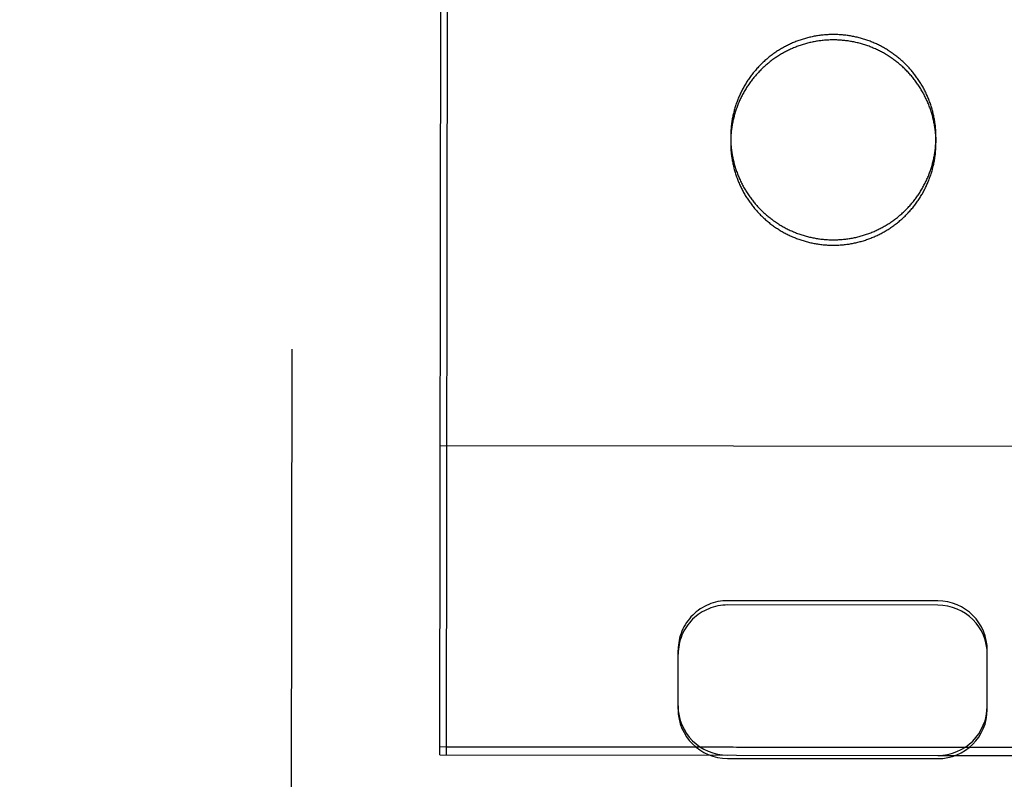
# Model space of a CAD drawing. Header units: inches. Extents: x 0 to 227, y 0 to 147.
# Tile 10 of 41: x 92.774 to 93.57, y 18.115 to 18.729. Entities that reach past the tile are written whole.
import ezdxf

# ---------------------------------------------------------------- set-up
doc = ezdxf.new("R2010")
doc.units = ezdxf.units.IN
doc.header["$LTSCALE"] = 12.466667
doc.header["$MEASUREMENT"] = 0
doc.linetypes.add('HIDDEN', pattern=[0.2, 0.1, -0.1])
doc.layers.get('0').update_dxf_attribs({"linetype": 'CONTINUOUS'})
for name, color, linetype in [('02___PRT_ALL_AXES', 7, 'CONTINUOUS'), ('DEFAULT_2', 8, 'HIDDEN'), ('DIMENSIONS', 7, 'CONTINUOUS')]:
    doc.layers.add(name, color=color, linetype=linetype)
doc.styles.get("Standard").update_dxf_attribs({"font": 'txt', "width": 0.8})
doc.dimstyles.new('DIMSTYLE_2', dxfattribs={"dimtxt": 1.133333, "dimasz": 1.333333, "dimexe": 0.09, "dimexo": 0.07, "dimgap": 0.0425, "dimtad": 0, "dimtih": 1, "dimtoh": 1, "dimzin": 4, "dimdsep": 46, "dimtxsty": 'Standard', "dimblk": '_FILLED', "dimblk1": '_FILLED', "dimblk2": '_FILLED', "dimcen": 0.09, "dimadec": 0, "dimazin": 0, "dimtfac": 1, "dimtofl": 0, "dimtmove": 0, "dimatfit": 3, "dimldrblk": '_FILLED', "dimfxl": 0, "dimtolj": 1, "dimtzin": 4, "dimarcsym": 0})

# ---------------------------------------------------------------- blocks, each defined once
blk = doc.blocks.new('_FILLED')
at = {"color": 0, "linetype": 'ByBlock'}
blk.add_solid([(0, 0), (-1, 0.2), (-1, -0.2)], dxfattribs=at)
blk = doc.blocks.new('*D16')
at = {"layer": 'DIMENSIONS', "color": 2, "linetype": 'Continuous'}
for p, q in [((81.75469, 18.19628), (81.75469, 20.86295)), ((81.75469, 17.07128), (81.75469, 14.02701)), ((81.75469, 14.02701), (82.85469, 14.02701))]:
    blk.add_line(p, q, dxfattribs=at)
at = {"layer": 'DIMENSIONS', "color": 2, "linetype": 'Continuous', "xscale": 1.3333333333, "yscale": 1.3333333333, "zscale": 1.3333333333}
for p, rotation in [((81.75469, 18.19628), 270), ((81.75469, 17.07128), 90)]:
    blk.add_blockref('_FILLED', p, dxfattribs=dict(at, rotation=rotation))
at = {"layer": 'DIMENSIONS', "color": 2, "linetype": 'Continuous', "insert": (83.42136, 14.59368), "char_height": 1.133333, "width": 3.6266667, "attachment_point": 1, "line_spacing_factor": 0.9}
blk.add_mtext('1.13', dxfattribs=at)

msp = doc.modelspace()

# ---------------------------------------------------------------- linework, layer by layer
at = {"layer": '02___PRT_ALL_AXES', "color": 8, "linetype": 'HIDDEN'}
for p, q in [((93.16462, 56.63443), (93.11884, 18.13446)), ((93.34893, 18.63402), (93.34892, 18.62966)), ((93.51493, 18.63382), (93.51492, 18.62946)), ((93.11884, 18.141), (93.74384, 18.14026)), ((93.11884, 18.13446), (93.74383, 18.13371))]:
    msp.add_line(p, q, dxfattribs=at)
for points in [[(93.51493, 18.63382), (93.51493, 18.63474), (93.51491, 18.63566), (93.51489, 18.63658), (93.51485, 18.63749), (93.51481, 18.63841), (93.51475, 18.63933), (93.51469, 18.64024), (93.51461, 18.64116), (93.51453, 18.64207), (93.51443, 18.64299), (93.51433, 18.6439), (93.51421, 18.64481), (93.51409, 18.64572), (93.51395, 18.64662), (93.51381, 18.64753), (93.51365, 18.64844), (93.51348, 18.64934), (93.51331, 18.65024), (93.51312, 18.65114), (93.51293, 18.65204), (93.51272, 18.65293), (93.51251, 18.65382), (93.51228, 18.65471), (93.51205, 18.6556), (93.5118, 18.65649), (93.51155, 18.65737), (93.51128, 18.65825), (93.51101, 18.65912), (93.51073, 18.66), (93.51043, 18.66087), (93.51013, 18.66173), (93.50982, 18.6626), (93.5095, 18.66345), (93.50916, 18.66431), (93.50882, 18.66516), (93.50847, 18.66601), (93.50811, 18.66686), (93.50774, 18.6677), (93.50737, 18.66853), (93.50698, 18.66937), (93.50658, 18.67019), (93.50618, 18.67102), (93.50576, 18.67184), (93.50534, 18.67265), (93.5049, 18.67346), (93.50446, 18.67426), (93.50401, 18.67506), (93.50355, 18.67586), (93.50308, 18.67665), (93.50261, 18.67743), (93.50212, 18.67821), (93.50163, 18.67899), (93.50112, 18.67975), (93.50061, 18.68052), (93.50009, 18.68127), (93.49956, 18.68202), (93.49903, 18.68277), (93.49848, 18.68351), (93.49793, 18.68424), (93.49737, 18.68497), (93.4968, 18.68569), (93.49623, 18.6864), (93.49564, 18.68711), (93.49505, 18.68781), (93.49445, 18.68851), (93.49384, 18.6892), (93.49322, 18.68988), (93.4926, 18.69055), (93.49197, 18.69122), (93.49133, 18.69188), (93.49069, 18.69253), (93.49004, 18.69318), (93.48938, 18.69382), (93.48871, 18.69445), (93.48804, 18.69507), (93.48736, 18.69569), (93.48667, 18.6963), (93.48598, 18.6969), (93.48528, 18.6975), (93.48457, 18.69808), (93.48386, 18.69866), (93.48314, 18.69923), (93.48241, 18.69979), (93.48168, 18.70035), (93.48094, 18.70089), (93.4802, 18.70143), (93.47945, 18.70196), (93.47869, 18.70248), (93.47793, 18.703), (93.47717, 18.7035), (93.47639, 18.704), (93.47562, 18.70448), (93.47483, 18.70496), (93.47404, 18.70543), (93.47325, 18.70589), (93.47245, 18.70635), (93.47165, 18.70679), (93.47084, 18.70723), (93.47003, 18.70765), (93.46921, 18.70807), (93.46838, 18.70848), (93.46756, 18.70887), (93.46673, 18.70926), (93.46589, 18.70964), (93.46505, 18.71002), (93.46421, 18.71038), (93.46336, 18.71073), (93.46251, 18.71107), (93.46165, 18.71141), (93.46079, 18.71173), (93.45993, 18.71204), (93.45906, 18.71235), (93.4582, 18.71264), (93.45732, 18.71293), (93.45645, 18.71321), (93.45557, 18.71347), (93.45469, 18.71373), (93.4538, 18.71398), (93.45292, 18.71421), (93.45203, 18.71444), (93.45113, 18.71466), (93.45024, 18.71486), (93.44934, 18.71506), (93.44844, 18.71525), (93.44754, 18.71543), (93.44664, 18.7156), (93.44574, 18.71575), (93.44483, 18.7159), (93.44392, 18.71604), (93.44301, 18.71617), (93.4421, 18.71628), (93.44119, 18.71639), (93.44028, 18.71649), (93.43936, 18.71658), (93.43845, 18.71665), (93.43753, 18.71672), (93.43662, 18.71678), (93.4357, 18.71682), (93.43478, 18.71686), (93.43386, 18.71689), (93.43295, 18.7169), (93.43203, 18.71691), (93.43111, 18.71691), (93.43019, 18.71689), (93.42927, 18.71687), (93.42836, 18.71683), (93.42744, 18.71679), (93.42652, 18.71673), (93.42561, 18.71667), (93.42469, 18.71659), (93.42378, 18.71651), (93.42287, 18.71641), (93.42195, 18.71631), (93.42104, 18.71619), (93.42013, 18.71607), (93.41922, 18.71593), (93.41832, 18.71579), (93.41741, 18.71563), (93.41651, 18.71546), (93.41561, 18.71529), (93.41471, 18.7151), (93.41381, 18.71491), (93.41292, 18.7147), (93.41202, 18.71449), (93.41113, 18.71426), (93.41025, 18.71403), (93.40936, 18.71378), (93.40848, 18.71353), (93.4076, 18.71326), (93.40672, 18.71299), (93.40585, 18.71271), (93.40498, 18.71241), (93.40411, 18.71211), (93.40325, 18.7118), (93.40239, 18.71148), (93.40154, 18.71114), (93.40068, 18.7108), (93.39983, 18.71045), (93.39899, 18.71009), (93.39815, 18.70972), (93.39731, 18.70935), (93.39648, 18.70896), (93.39565, 18.70856), (93.39483, 18.70816), (93.39401, 18.70774), (93.3932, 18.70732), (93.39239, 18.70689), (93.39158, 18.70644), (93.39078, 18.70599), (93.38999, 18.70553), (93.3892, 18.70506), (93.38841, 18.70459), (93.38763, 18.7041), (93.38686, 18.70361), (93.38609, 18.7031), (93.38533, 18.70259), (93.38457, 18.70207), (93.38382, 18.70155), (93.38307, 18.70101)], [(93.38307, 18.70101), (93.38234, 18.70047), (93.3816, 18.69991), (93.38087, 18.69935), (93.38015, 18.69878), (93.37944, 18.69821), (93.37873, 18.69762), (93.37803, 18.69703), (93.37734, 18.69643), (93.37665, 18.69582), (93.37597, 18.69521), (93.37529, 18.69458), (93.37462, 18.69395), (93.37396, 18.69332), (93.37331, 18.69267), (93.37266, 18.69202), (93.37202, 18.69136), (93.37139, 18.6907), (93.37077, 18.69002), (93.37015, 18.68934), (93.36954, 18.68866), (93.36894, 18.68796), (93.36835, 18.68726), (93.36776, 18.68656), (93.36718, 18.68584), (93.36661, 18.68512), (93.36605, 18.6844), (93.36549, 18.68367), (93.36495, 18.68293), (93.36441, 18.68218), (93.36388, 18.68143), (93.36336, 18.68068), (93.36284, 18.67992), (93.36234, 18.67915), (93.36184, 18.67838), (93.36136, 18.6776), (93.36088, 18.67682), (93.36041, 18.67603), (93.35995, 18.67524), (93.35949, 18.67444), (93.35905, 18.67363), (93.35861, 18.67282), (93.35819, 18.67201), (93.35777, 18.67119), (93.35736, 18.67037), (93.35697, 18.66954), (93.35658, 18.66871), (93.3562, 18.66788), (93.35582, 18.66704), (93.35546, 18.66619), (93.35511, 18.66535), (93.35477, 18.6645), (93.35443, 18.66364), (93.35411, 18.66278), (93.3538, 18.66192), (93.35349, 18.66105), (93.35319, 18.66018), (93.35291, 18.65931), (93.35263, 18.65843), (93.35237, 18.65756), (93.35211, 18.65667), (93.35186, 18.65579), (93.35163, 18.6549), (93.3514, 18.65401), (93.35118, 18.65312), (93.35097, 18.65223), (93.35078, 18.65133), (93.35059, 18.65043), (93.35041, 18.64953), (93.35024, 18.64863), (93.35009, 18.64773), (93.34994, 18.64682), (93.3498, 18.64591), (93.34967, 18.645), (93.34956, 18.64409), (93.34945, 18.64318), (93.34935, 18.64227), (93.34926, 18.64135), (93.34919, 18.64044), (93.34912, 18.63952), (93.34906, 18.63861), (93.34902, 18.63769), (93.34898, 18.63677), (93.34895, 18.63586), (93.34894, 18.63494), (93.34893, 18.63402)], [(93.34893, 18.63402), (93.34893, 18.6331), (93.34895, 18.63218), (93.34897, 18.63127), (93.34901, 18.63035), (93.34905, 18.62943), (93.34911, 18.62852), (93.34917, 18.6276), (93.34925, 18.62669), (93.34933, 18.62577), (93.34943, 18.62486), (93.34953, 18.62395), (93.34965, 18.62304), (93.34977, 18.62213), (93.34991, 18.62122), (93.35005, 18.62031), (93.35021, 18.61941), (93.35037, 18.6185), (93.35055, 18.6176), (93.35074, 18.6167), (93.35093, 18.61581), (93.35114, 18.61491), (93.35135, 18.61402), (93.35158, 18.61313), (93.35181, 18.61224), (93.35206, 18.61136), (93.35231, 18.61048), (93.35257, 18.6096), (93.35285, 18.60872), (93.35313, 18.60785), (93.35343, 18.60698), (93.35373, 18.60611), (93.35404, 18.60525), (93.35436, 18.60439), (93.35469, 18.60353), (93.35504, 18.60268), (93.35539, 18.60183), (93.35575, 18.60099), (93.35611, 18.60015), (93.35649, 18.59931), (93.35688, 18.59848), (93.35728, 18.59765), (93.35768, 18.59683), (93.3581, 18.59601), (93.35852, 18.59519), (93.35896, 18.59438), (93.3594, 18.59358), (93.35985, 18.59278), (93.36031, 18.59198), (93.36078, 18.5912), (93.36125, 18.59041), (93.36174, 18.58963), (93.36223, 18.58886), (93.36274, 18.58809), (93.36325, 18.58733), (93.36377, 18.58657), (93.36429, 18.58582), (93.36483, 18.58507), (93.36538, 18.58434), (93.36593, 18.5836), (93.36649, 18.58288), (93.36706, 18.58216), (93.36763, 18.58144), (93.36822, 18.58073), (93.36881, 18.58003), (93.36941, 18.57934), (93.37002, 18.57865), (93.37063, 18.57797), (93.37126, 18.57729), (93.37189, 18.57662), (93.37253, 18.57596), (93.37317, 18.57531), (93.37382, 18.57466), (93.37448, 18.57403), (93.37515, 18.57339), (93.37582, 18.57277), (93.3765, 18.57215), (93.37719, 18.57154), (93.37788, 18.57094), (93.37858, 18.57035), (93.37929, 18.56976), (93.38, 18.56918), (93.38072, 18.56861), (93.38145, 18.56805), (93.38218, 18.5675), (93.38292, 18.56695), (93.38366, 18.56641), (93.38441, 18.56588), (93.38516, 18.56536), (93.38593, 18.56485), (93.38669, 18.56434), (93.38747, 18.56385), (93.38824, 18.56336), (93.38903, 18.56288), (93.38982, 18.56241), (93.39061, 18.56195), (93.39141, 18.5615), (93.39221, 18.56105), (93.39302, 18.56062), (93.39383, 18.56019), (93.39465, 18.55978), (93.39547, 18.55937), (93.3963, 18.55897), (93.39713, 18.55858), (93.39797, 18.5582), (93.39881, 18.55783), (93.39965, 18.55747), (93.4005, 18.55711), (93.40135, 18.55677), (93.40221, 18.55644), (93.40307, 18.55611), (93.40393, 18.5558), (93.40479, 18.55549), (93.40566, 18.5552), (93.40654, 18.55491), (93.40741, 18.55464), (93.40829, 18.55437), (93.40917, 18.55411), (93.41006, 18.55387), (93.41094, 18.55363), (93.41183, 18.5534), (93.41273, 18.55319), (93.41362, 18.55298), (93.41452, 18.55278), (93.41541, 18.55259), (93.41632, 18.55242), (93.41722, 18.55225), (93.41812, 18.55209), (93.41903, 18.55194), (93.41994, 18.55181), (93.42085, 18.55168), (93.42176, 18.55156), (93.42267, 18.55145), (93.42358, 18.55136), (93.4245, 18.55127), (93.42541, 18.55119), (93.42633, 18.55112), (93.42724, 18.55107), (93.42816, 18.55102), (93.42908, 18.55098), (93.43, 18.55096), (93.43091, 18.55094), (93.43183, 18.55093), (93.43275, 18.55094), (93.43367, 18.55095), (93.43458, 18.55098), (93.4355, 18.55101), (93.43642, 18.55106), (93.43734, 18.55111), (93.43825, 18.55118), (93.43917, 18.55125), (93.44008, 18.55134), (93.44099, 18.55143), (93.44191, 18.55154), (93.44282, 18.55165), (93.44373, 18.55178), (93.44463, 18.55191), (93.44554, 18.55206), (93.44645, 18.55221), (93.44735, 18.55238), (93.44825, 18.55255), (93.44915, 18.55274), (93.45005, 18.55294), (93.45094, 18.55314), (93.45183, 18.55336), (93.45272, 18.55358), (93.45361, 18.55382), (93.4545, 18.55406), (93.45538, 18.55432), (93.45626, 18.55458), (93.45713, 18.55485), (93.45801, 18.55514), (93.45888, 18.55543), (93.45974, 18.55573), (93.46061, 18.55605), (93.46147, 18.55637), (93.46232, 18.5567), (93.46318, 18.55704), (93.46403, 18.55739), (93.46487, 18.55775), (93.46571, 18.55812), (93.46655, 18.5585), (93.46738, 18.55888), (93.46821, 18.55928), (93.46903, 18.55969), (93.46985, 18.5601), (93.47066, 18.56053), (93.47147, 18.56096), (93.47228, 18.5614), (93.47308, 18.56185), (93.47387, 18.56231), (93.47466, 18.56278), (93.47545, 18.56326), (93.47623, 18.56374), (93.477, 18.56424), (93.47777, 18.56474), (93.47853, 18.56525), (93.47929, 18.56577), (93.48004, 18.5663), (93.48078, 18.56683)], [(93.48078, 18.56683), (93.48152, 18.56738), (93.48226, 18.56793), (93.48298, 18.56849), (93.4837, 18.56906), (93.48442, 18.56964), (93.48513, 18.57022), (93.48583, 18.57081), (93.48652, 18.57141), (93.48721, 18.57202), (93.48789, 18.57264), (93.48857, 18.57326), (93.48924, 18.57389), (93.4899, 18.57453), (93.49055, 18.57517), (93.4912, 18.57582), (93.49184, 18.57648), (93.49247, 18.57715), (93.49309, 18.57782), (93.49371, 18.5785), (93.49432, 18.57919), (93.49492, 18.57988), (93.49551, 18.58058), (93.4961, 18.58129), (93.49668, 18.582), (93.49725, 18.58272), (93.49781, 18.58345), (93.49837, 18.58418), (93.49891, 18.58492), (93.49945, 18.58566), (93.49998, 18.58641), (93.5005, 18.58716), (93.50101, 18.58793), (93.50152, 18.58869), (93.50202, 18.58947), (93.5025, 18.59024), (93.50298, 18.59103), (93.50345, 18.59181), (93.50391, 18.59261), (93.50437, 18.59341), (93.50481, 18.59421), (93.50524, 18.59502), (93.50567, 18.59583), (93.50609, 18.59665), (93.5065, 18.59747), (93.50689, 18.5983), (93.50728, 18.59913), (93.50766, 18.59997), (93.50803, 18.60081), (93.5084, 18.60165), (93.50875, 18.6025), (93.50909, 18.60335), (93.50943, 18.6042), (93.50975, 18.60506), (93.51006, 18.60593), (93.51037, 18.60679), (93.51066, 18.60766), (93.51095, 18.60853), (93.51123, 18.60941), (93.51149, 18.61029), (93.51175, 18.61117), (93.512, 18.61205), (93.51223, 18.61294), (93.51246, 18.61383), (93.51268, 18.61472), (93.51289, 18.61562), (93.51308, 18.61651), (93.51327, 18.61741), (93.51345, 18.61831), (93.51362, 18.61921), (93.51377, 18.62012), (93.51392, 18.62102), (93.51406, 18.62193), (93.51419, 18.62284), (93.5143, 18.62375), (93.51441, 18.62466), (93.51451, 18.62558), (93.5146, 18.62649), (93.51467, 18.6274), (93.51474, 18.62832), (93.5148, 18.62924), (93.51484, 18.63015), (93.51488, 18.63107), (93.51491, 18.63199), (93.51492, 18.63291), (93.51493, 18.63382)]]:
    msp.add_lwpolyline(points, dxfattribs=at)
at = {"layer": 'DEFAULT_2', "color": 8, "linetype": 'HIDDEN'}
for p, q in [((92.99274, 17.21575), (92.995, 19.11102)), ((93.11384, 18.13452), (93.115, 19.1097)), ((93.74913, 18.38358), (93.11413, 18.38434)), ((93.51648, 18.25895), (93.34648, 18.25915)), ((93.51648, 18.25549), (93.34648, 18.25569)), ((93.30638, 18.17141), (93.30644, 18.21923)), ((93.55638, 18.17111), (93.55644, 18.21893)), ((93.74884, 18.14034), (93.11384, 18.1411)), ((93.11384, 18.13452), (93.34634, 18.13424)), ((93.34633, 18.13168), (93.51633, 18.13147)), ((93.51634, 18.13404), (93.74883, 18.13376))]:
    msp.add_line(p, q, dxfattribs=at)
for points in [[(93.43202, 18.71255), (93.4311, 18.71254), (93.43019, 18.71253), (93.42927, 18.7125), (93.42835, 18.71247), (93.42743, 18.71242), (93.42652, 18.71237), (93.4256, 18.71231), (93.42469, 18.71223), (93.42377, 18.71215), (93.42286, 18.71205), (93.42195, 18.71194), (93.42104, 18.71183), (93.42013, 18.7117), (93.41922, 18.71157), (93.41831, 18.71142), (93.41741, 18.71127), (93.41651, 18.7111), (93.4156, 18.71093), (93.4147, 18.71074), (93.41381, 18.71055), (93.41291, 18.71034), (93.41202, 18.71012), (93.41113, 18.7099), (93.41024, 18.70966), (93.40936, 18.70942), (93.40848, 18.70917), (93.4076, 18.7089), (93.40672, 18.70863), (93.40585, 18.70834), (93.40498, 18.70805), (93.40411, 18.70775), (93.40325, 18.70744), (93.40239, 18.70711), (93.40153, 18.70678), (93.40068, 18.70644), (93.39983, 18.70609), (93.39898, 18.70573), (93.39814, 18.70536), (93.39731, 18.70498), (93.39647, 18.7046), (93.39565, 18.7042), (93.39482, 18.70379), (93.394, 18.70338), (93.39319, 18.70295), (93.39238, 18.70252), (93.39158, 18.70208), (93.39078, 18.70163), (93.38998, 18.70117), (93.38919, 18.7007), (93.38841, 18.70022), (93.38763, 18.69974), (93.38685, 18.69924), (93.38609, 18.69874), (93.38532, 18.69823), (93.38457, 18.69771), (93.38382, 18.69718), (93.38307, 18.69665), (93.38233, 18.6961), (93.3816, 18.69555), (93.38087, 18.69499), (93.38015, 18.69442), (93.37944, 18.69384), (93.37873, 18.69326), (93.37803, 18.69267), (93.37733, 18.69207), (93.37664, 18.69146), (93.37596, 18.69084), (93.37529, 18.69022), (93.37462, 18.68959), (93.37396, 18.68895), (93.3733, 18.68831), (93.37266, 18.68766), (93.37202, 18.687), (93.37139, 18.68633), (93.37076, 18.68566), (93.37015, 18.68498), (93.36954, 18.68429), (93.36893, 18.6836), (93.36834, 18.6829), (93.36775, 18.68219), (93.36718, 18.68148), (93.36661, 18.68076), (93.36604, 18.68004), (93.36549, 18.6793), (93.36494, 18.67857), (93.3644, 18.67782), (93.36387, 18.67707), (93.36335, 18.67632), (93.36284, 18.67556), (93.36234, 18.67479), (93.36184, 18.67402), (93.36135, 18.67324), (93.36087, 18.67246), (93.3604, 18.67167), (93.35994, 18.67087), (93.35949, 18.67007), (93.35904, 18.66927), (93.35861, 18.66846), (93.35818, 18.66765), (93.35777, 18.66683), (93.35736, 18.66601), (93.35696, 18.66518), (93.35657, 18.66435), (93.35619, 18.66351), (93.35582, 18.66267), (93.35546, 18.66183), (93.35511, 18.66098), (93.35476, 18.66013), (93.35443, 18.65928), (93.3541, 18.65842), (93.35379, 18.65756), (93.35349, 18.65669), (93.35319, 18.65582), (93.3529, 18.65495), (93.35263, 18.65407), (93.35236, 18.65319), (93.35211, 18.65231), (93.35186, 18.65143), (93.35162, 18.65054), (93.35139, 18.64965), (93.35118, 18.64876), (93.35097, 18.64787), (93.35077, 18.64697), (93.35058, 18.64607), (93.35041, 18.64517), (93.35024, 18.64427), (93.35008, 18.64336), (93.34993, 18.64246), (93.3498, 18.64155), (93.34967, 18.64064), (93.34955, 18.63973), (93.34944, 18.63882), (93.34935, 18.63791), (93.34926, 18.63699), (93.34918, 18.63608), (93.34911, 18.63516), (93.34906, 18.63424), (93.34901, 18.63333), (93.34897, 18.63241), (93.34895, 18.63149), (93.34893, 18.63058), (93.34892, 18.62966)], [(93.51492, 18.62946), (93.51492, 18.63038), (93.51491, 18.6313), (93.51488, 18.63221), (93.51485, 18.63313), (93.5148, 18.63405), (93.51475, 18.63496), (93.51468, 18.63588), (93.51461, 18.63679), (93.51452, 18.63771), (93.51443, 18.63862), (93.51432, 18.63953), (93.51421, 18.64044), (93.51408, 18.64135), (93.51395, 18.64226), (93.5138, 18.64317), (93.51365, 18.64407), (93.51348, 18.64498), (93.5133, 18.64588), (93.51312, 18.64678), (93.51292, 18.64767), (93.51272, 18.64857), (93.5125, 18.64946), (93.51228, 18.65035), (93.51204, 18.65124), (93.5118, 18.65212), (93.51154, 18.653), (93.51128, 18.65388), (93.511, 18.65476), (93.51072, 18.65563), (93.51043, 18.6565), (93.51012, 18.65737), (93.50981, 18.65823), (93.50949, 18.65909), (93.50916, 18.65995), (93.50882, 18.6608), (93.50847, 18.66165), (93.50811, 18.66249), (93.50774, 18.66333), (93.50736, 18.66417), (93.50697, 18.665), (93.50658, 18.66583), (93.50617, 18.66665), (93.50576, 18.66747), (93.50533, 18.66829), (93.5049, 18.6691), (93.50446, 18.6699), (93.50401, 18.6707), (93.50355, 18.6715), (93.50308, 18.67229), (93.5026, 18.67307), (93.50212, 18.67385), (93.50162, 18.67462), (93.50112, 18.67539), (93.50061, 18.67615), (93.50009, 18.67691), (93.49956, 18.67766), (93.49902, 18.67841), (93.49848, 18.67915), (93.49793, 18.67988), (93.49736, 18.68061), (93.4968, 18.68133), (93.49622, 18.68204), (93.49563, 18.68275), (93.49504, 18.68345), (93.49444, 18.68414), (93.49383, 18.68483), (93.49322, 18.68551), (93.4926, 18.68619), (93.49197, 18.68686), (93.49133, 18.68752), (93.49068, 18.68817), (93.49003, 18.68882), (93.48937, 18.68946), (93.48871, 18.69009), (93.48803, 18.69071), (93.48735, 18.69133), (93.48667, 18.69194), (93.48597, 18.69254), (93.48527, 18.69313), (93.48457, 18.69372), (93.48385, 18.6943), (93.48313, 18.69487), (93.48241, 18.69543), (93.48168, 18.69598), (93.48094, 18.69653), (93.48019, 18.69707), (93.47944, 18.6976), (93.47869, 18.69812), (93.47793, 18.69863), (93.47716, 18.69914), (93.47639, 18.69963), (93.47561, 18.70012), (93.47483, 18.7006), (93.47404, 18.70107), (93.47324, 18.70153), (93.47245, 18.70198), (93.47164, 18.70243), (93.47083, 18.70286), (93.47002, 18.70329), (93.4692, 18.70371), (93.46838, 18.70411), (93.46755, 18.70451), (93.46672, 18.7049), (93.46589, 18.70528), (93.46505, 18.70565), (93.4642, 18.70601), (93.46335, 18.70637), (93.4625, 18.70671), (93.46165, 18.70704), (93.46079, 18.70737), (93.45993, 18.70768), (93.45906, 18.70799), (93.45819, 18.70828), (93.45732, 18.70857), (93.45644, 18.70884), (93.45556, 18.70911), (93.45468, 18.70937), (93.4538, 18.70961), (93.45291, 18.70985), (93.45202, 18.71008), (93.45113, 18.71029), (93.45023, 18.7105), (93.44934, 18.7107), (93.44844, 18.71089), (93.44754, 18.71106), (93.44663, 18.71123), (93.44573, 18.71139), (93.44482, 18.71154), (93.44392, 18.71168), (93.44301, 18.7118), (93.4421, 18.71192), (93.44118, 18.71203), (93.44027, 18.71213), (93.43936, 18.71221), (93.43844, 18.71229), (93.43753, 18.71236), (93.43661, 18.71241), (93.43569, 18.71246), (93.43478, 18.7125), (93.43386, 18.71252), (93.43294, 18.71254), (93.43202, 18.71255)], [(93.34892, 18.62966), (93.34893, 18.62874), (93.34894, 18.62782), (93.34897, 18.6269), (93.349, 18.62599), (93.34905, 18.62507), (93.3491, 18.62415), (93.34917, 18.62324), (93.34924, 18.62232), (93.34933, 18.62141), (93.34942, 18.6205), (93.34953, 18.61958), (93.34964, 18.61867), (93.34977, 18.61776), (93.3499, 18.61686), (93.35005, 18.61595), (93.3502, 18.61504), (93.35037, 18.61414), (93.35054, 18.61324), (93.35073, 18.61234), (93.35093, 18.61144), (93.35113, 18.61055), (93.35135, 18.60966), (93.35157, 18.60877), (93.35181, 18.60788), (93.35205, 18.60699), (93.35231, 18.60611), (93.35257, 18.60523), (93.35284, 18.60436), (93.35313, 18.60348), (93.35342, 18.60261), (93.35372, 18.60175), (93.35404, 18.60088), (93.35436, 18.60003), (93.35469, 18.59917), (93.35503, 18.59832), (93.35538, 18.59747), (93.35574, 18.59662), (93.35611, 18.59578), (93.35649, 18.59495), (93.35688, 18.59411), (93.35727, 18.59329), (93.35768, 18.59246), (93.35809, 18.59164), (93.35852, 18.59083), (93.35895, 18.59002), (93.35939, 18.58922), (93.35984, 18.58842), (93.3603, 18.58762), (93.36077, 18.58683), (93.36125, 18.58605), (93.36173, 18.58527), (93.36223, 18.58449), (93.36273, 18.58373), (93.36324, 18.58296), (93.36376, 18.58221), (93.36429, 18.58146), (93.36483, 18.58071), (93.36537, 18.57997), (93.36592, 18.57924), (93.36648, 18.57851), (93.36705, 18.57779), (93.36763, 18.57708), (93.36821, 18.57637), (93.36881, 18.57567), (93.36941, 18.57497), (93.37001, 18.57428), (93.37063, 18.5736), (93.37125, 18.57293), (93.37188, 18.57226), (93.37252, 18.5716), (93.37316, 18.57095), (93.37382, 18.5703), (93.37448, 18.56966), (93.37514, 18.56903), (93.37582, 18.56841), (93.3765, 18.56779), (93.37718, 18.56718), (93.37788, 18.56658), (93.37858, 18.56598), (93.37928, 18.5654), (93.38, 18.56482), (93.38071, 18.56425), (93.38144, 18.56369), (93.38217, 18.56313), (93.38291, 18.56259), (93.38365, 18.56205), (93.3844, 18.56152), (93.38516, 18.561), (93.38592, 18.56048), (93.38669, 18.55998), (93.38746, 18.55948), (93.38824, 18.559), (93.38902, 18.55852), (93.38981, 18.55805), (93.3906, 18.55759), (93.3914, 18.55713), (93.39221, 18.55669), (93.39302, 18.55625), (93.39383, 18.55583), (93.39465, 18.55541), (93.39547, 18.555), (93.3963, 18.55461), (93.39713, 18.55422), (93.39796, 18.55384), (93.3988, 18.55347), (93.39965, 18.5531), (93.40049, 18.55275), (93.40135, 18.55241), (93.4022, 18.55208), (93.40306, 18.55175), (93.40392, 18.55144), (93.40479, 18.55113), (93.40566, 18.55084), (93.40653, 18.55055), (93.40741, 18.55027), (93.40829, 18.55001), (93.40917, 18.54975), (93.41005, 18.5495), (93.41094, 18.54927), (93.41183, 18.54904), (93.41272, 18.54882), (93.41362, 18.54862), (93.41451, 18.54842), (93.41541, 18.54823), (93.41631, 18.54805), (93.41721, 18.54789), (93.41812, 18.54773), (93.41902, 18.54758), (93.41993, 18.54744), (93.42084, 18.54731), (93.42175, 18.5472), (93.42266, 18.54709), (93.42358, 18.54699), (93.42449, 18.5469), (93.42541, 18.54683), (93.42632, 18.54676), (93.42724, 18.5467), (93.42815, 18.54666), (93.42907, 18.54662), (93.42999, 18.54659), (93.43091, 18.54658), (93.43183, 18.54657)], [(93.43183, 18.54657), (93.43274, 18.54658), (93.43366, 18.54659), (93.43458, 18.54661), (93.4355, 18.54665), (93.43641, 18.54669), (93.43733, 18.54675), (93.43825, 18.54681), (93.43916, 18.54689), (93.44008, 18.54697), (93.44099, 18.54707), (93.4419, 18.54717), (93.44281, 18.54729), (93.44372, 18.54741), (93.44463, 18.54755), (93.44554, 18.54769), (93.44644, 18.54785), (93.44734, 18.54802), (93.44824, 18.54819), (93.44914, 18.54838), (93.45004, 18.54857), (93.45094, 18.54878), (93.45183, 18.54899), (93.45272, 18.54922), (93.45361, 18.54945), (93.45449, 18.5497), (93.45537, 18.54995), (93.45625, 18.55022), (93.45713, 18.55049), (93.458, 18.55077), (93.45887, 18.55107), (93.45974, 18.55137), (93.4606, 18.55168), (93.46146, 18.552), (93.46232, 18.55234), (93.46317, 18.55268), (93.46402, 18.55303), (93.46486, 18.55339), (93.46571, 18.55376), (93.46654, 18.55413), (93.46737, 18.55452), (93.4682, 18.55492), (93.46903, 18.55532), (93.46984, 18.55574), (93.47066, 18.55616), (93.47147, 18.5566), (93.47227, 18.55704), (93.47307, 18.55749), (93.47387, 18.55795), (93.47466, 18.55842), (93.47544, 18.55889), (93.47622, 18.55938), (93.477, 18.55987), (93.47776, 18.56038), (93.47853, 18.56089), (93.47928, 18.56141), (93.48003, 18.56193), (93.48078, 18.56247), (93.48152, 18.56301), (93.48225, 18.56357), (93.48298, 18.56413), (93.4837, 18.5647), (93.48441, 18.56527), (93.48512, 18.56586), (93.48582, 18.56645), (93.48652, 18.56705), (93.48721, 18.56766), (93.48789, 18.56827), (93.48856, 18.5689), (93.48923, 18.56953), (93.48989, 18.57016), (93.49054, 18.57081), (93.49119, 18.57146), (93.49183, 18.57212), (93.49246, 18.57279), (93.49309, 18.57346), (93.4937, 18.57414), (93.49431, 18.57482), (93.49491, 18.57552), (93.49551, 18.57622), (93.49609, 18.57692), (93.49667, 18.57764), (93.49724, 18.57836), (93.49781, 18.57908), (93.49836, 18.57981), (93.49891, 18.58055), (93.49944, 18.5813), (93.49997, 18.58205), (93.5005, 18.5828), (93.50101, 18.58356), (93.50151, 18.58433), (93.50201, 18.5851), (93.5025, 18.58588), (93.50298, 18.58666), (93.50345, 18.58745), (93.50391, 18.58824), (93.50436, 18.58904), (93.5048, 18.58985), (93.50524, 18.59066), (93.50567, 18.59147), (93.50608, 18.59229), (93.50649, 18.59311), (93.50689, 18.59394), (93.50728, 18.59477), (93.50766, 18.5956), (93.50803, 18.59644), (93.50839, 18.59729), (93.50874, 18.59813), (93.50909, 18.59899), (93.50942, 18.59984), (93.50974, 18.6007), (93.51006, 18.60156), (93.51036, 18.60243), (93.51066, 18.6033), (93.51094, 18.60417), (93.51122, 18.60505), (93.51149, 18.60592), (93.51174, 18.60681), (93.51199, 18.60769), (93.51223, 18.60858), (93.51245, 18.60947), (93.51267, 18.61036), (93.51288, 18.61125), (93.51308, 18.61215), (93.51326, 18.61305), (93.51344, 18.61395), (93.51361, 18.61485), (93.51377, 18.61575), (93.51392, 18.61666), (93.51405, 18.61757), (93.51418, 18.61848), (93.5143, 18.61939), (93.51441, 18.6203), (93.5145, 18.62121), (93.51459, 18.62213), (93.51467, 18.62304), (93.51474, 18.62396), (93.51479, 18.62487), (93.51484, 18.62579), (93.51488, 18.62671), (93.5149, 18.62762), (93.51492, 18.62854), (93.51492, 18.62946)]]:
    msp.add_lwpolyline(points, dxfattribs=at)
for centre, ratio, start_param, end_param in [((93.34644, 18.21918), 0.999289, 1.570796, 3.141593), ((93.51644, 18.21898), 0.999289, 0, 1.570796), ((93.34643, 18.216), 0.992087, 1.570796, 3.141593), ((93.51643, 18.2158), 0.992087, 0, 1.570796), ((93.34638, 18.17421), 0.999289, 3.141593, 4.712389), ((93.34638, 18.17136), 0.992087, 3.141593, 4.712389), ((93.51638, 18.17116), 0.992087, -1.570796, 0), ((93.51638, 18.17401), 0.999289, -1.570796, 0)]:
    msp.add_ellipse(centre, major_axis=(0.04, -0.00005), ratio=ratio, start_param=start_param, end_param=end_param, dxfattribs=at)

# ---------------------------------------------------------------- dimensions: what is measured, and where the dimension line sits
at = {"layer": 'DIMENSIONS', "color": 2, "linetype": 'Continuous'}
dim = msp.add_linear_dim(base=(81.7546946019, 18.1962787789), p1=(96.2691005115, 17.0712787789), p2=(75.1016005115, 18.1962787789), angle=90, dimstyle='DIMSTYLE_2', dxfattribs=at)
dim.commit()
dim.dimension.update_dxf_attribs({"geometry": '*D16', "text_midpoint": (85.2346946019, 14.0270132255), "dimtype": 160})

doc.saveas('drawing.dxf')
